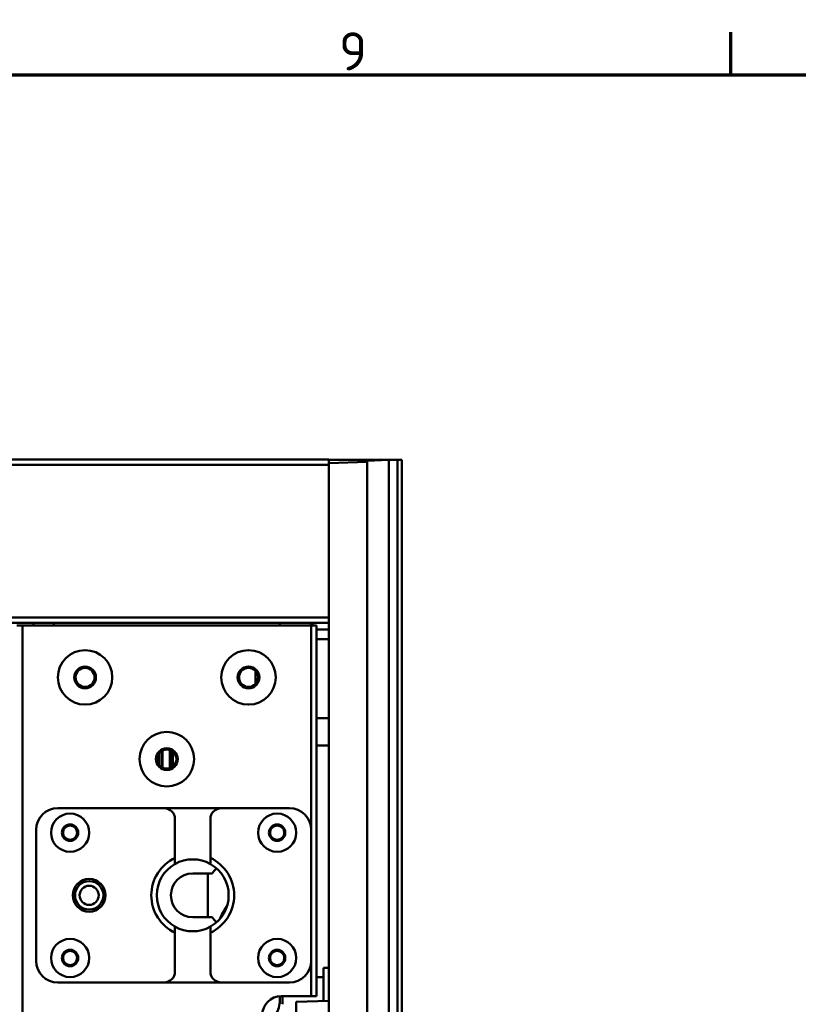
# Model space of a CAD drawing. Header units: millimetres. Extents: x 0 to 4584, y -120 to 1188.
# Tile 52 of 105: x 430 to 573, y 977 to 1158. Entities that reach past the tile are written whole.
import ezdxf

# ---------------------------------------------------------------- set-up
doc = ezdxf.new("R2010")
doc.units = ezdxf.units.MM
doc.header["$LTSCALE"] = 2
doc.layers.get('0').update_dxf_attribs({"lineweight": 25})
doc.layers.add('Rahmen (ISO)', color=7, linetype='Continuous', lineweight=70)
doc.layers.add('Sichtbar (ISO)', color=7, linetype='Continuous', lineweight=50)
doc.styles.add('Notiztext (DIN)', font='isocpeur.ttf')

# ---------------------------------------------------------------- blocks, each defined once
blk = doc.blocks.new('Ränder Vorgaberahmen')
at = {"layer": 'Rahmen (ISO)'}
blk.add_line((280.333, 574), (280.333, 577.9), dxfattribs=at)
at = {"layer": 'Rahmen (ISO)', "flags": 128}
blk.add_lwpolyline([(20, 20), (20, 574), (821, 574), (821, 20), (20, 20)], dxfattribs=at)
at = {"layer": 'Rahmen (ISO)', "insert": (244.37, 574.4), "char_height": 3.5, "attachment_point": 7, "style": 'Notiztext (DIN)'}
blk.add_mtext('9', dxfattribs=at)

msp = doc.modelspace()

# ---------------------------------------------------------------- linework, layer by layer
at = {"layer": 'Sichtbar (ISO)'}
for p, q in [((427.378, 1077.4063), (486.878, 1077.4063)), ((486.878, 1076.4063), (486.878, 1077.4063)), ((486.878, 1077.3063), (497.878, 1077.3063)), ((497.878, 1077.3032), (493.878, 1077.1635)), ((493.878, 1077.1635), (493.878, 827.6429)), ((497.878, 1077.3063), (497.878, 1077.3032)), ((497.878, 1077.3063), (499.478, 1077.3063)), ((497.878, 1077.3032), (497.878, 827.5032)), ((499.478, 1077.3063), (500.278, 1077.3063)), ((499.478, 1077.3063), (499.478, 827.5063)), ((500.278, 1077.3063), (500.278, 852.6163)), ((427.378, 1076.4063), (486.878, 1076.4063)), ((486.878, 1076.7189), (493.878, 1076.9634)), ((486.878, 1048.4063), (486.878, 1076.4063)), ((427.378, 1048.4063), (486.878, 1048.4063)), ((486.878, 1047.7222), (486.878, 1048.4063)), ((427.378, 1047.4063), (486.878, 1047.4063)), ((430.628, 1046.9063), (429.628, 1046.9063)), ((483.628, 1046.9063), (430.628, 1046.9063)), ((430.628, 607.9063), (430.628, 1046.9063)), ((432.678, 1047.4063), (432.678, 1046.9063)), ((436.378, 1046.9063), (436.378, 1047.4063)), ((477.878, 1046.9063), (477.878, 1047.4063)), ((483.578, 1046.9063), (483.578, 1047.4063)), ((483.628, 1009.4063), (483.628, 1046.9063)), ((484.628, 1046.9063), (483.628, 1046.9063)), ((483.878, 1046.9063), (483.878, 1047.4063)), ((484.628, 978.9063), (484.628, 1046.9063)), ((486.878, 1047.7222), (486.878, 828.0874)), ((486.878, 1046.1711), (484.628, 1046.1711)), ((486.878, 1044.4391), (484.628, 1044.4391)), ((473.378, 1036.1816), (473.378, 1038.6311)), ((486.878, 1029.9032), (484.628, 1029.9032)), ((486.878, 1024.9032), (484.628, 1024.9032)), ((455.8076, 1021.2579), (455.8076, 1023.5548)), ((456.2992, 1020.865), (456.2992, 1023.9476)), ((456.309, 1023.9528), (456.309, 1020.8598)), ((457.6973, 1020.7515), (457.6973, 1024.0611)), ((458.1302, 1020.9717), (458.1302, 1023.841)), ((458.2394, 1023.7581), (458.2394, 1021.0545)), ((456.628, 1013.4063), (437.128, 1013.4063)), ((456.628, 1013.4063), (467.128, 1013.4063)), ((479.628, 1013.4063), (467.128, 1013.4063)), ((458.628, 1011.4063), (458.628, 1004.2764)), ((465.128, 1011.4063), (465.128, 1004.2764)), ((433.128, 1009.4063), (433.128, 985.4063)), ((483.628, 985.4063), (483.628, 1009.4063)), ((461.878, 1001.4063), (465.4409, 1001.4063)), ((464.678, 1001.4063), (464.678, 993.4063)), ((465.4409, 993.4063), (461.878, 993.4063)), ((458.628, 990.5363), (458.628, 983.4063)), ((465.128, 990.5363), (465.128, 983.4063)), ((483.628, 978.9063), (483.628, 985.4063)), ((485.878, 978.0091), (485.878, 984.1032)), ((486.878, 984.1032), (485.878, 984.1032)), ((437.128, 981.4063), (456.628, 981.4063)), ((467.128, 981.4063), (456.628, 981.4063)), ((467.128, 981.4063), (479.628, 981.4063)), ((485.878, 982.4063), (484.628, 982.4063)), ((477.878, 978.2065), (477.878, 978.8974)), ((483.628, 978.9063), (478.128, 978.9063)), ((478.378, 978.296), (478.378, 978.9063)), ((480.878, 977.8782), (486.878, 978.0353)), ((480.878, 968.0282), (480.878, 977.8782)), ((483.628, 978.9063), (484.628, 978.9063))]:
    msp.add_line(p, q, dxfattribs=at)
for centre, radius in [((442.128, 1037.4063), 5), ((472.128, 1037.4063), 5), ((442.128, 1037.4063), 2), ((442.128, 1037.4063), 1.75), ((472.128, 1037.4063), 2), ((472.128, 1037.4063), 1.75), ((457.128, 1022.4063), 5), ((457.128, 1022.4063), 2), ((457.128, 1022.4063), 1.75), ((439.378, 1008.9063), 3.5), ((477.378, 1008.9063), 3.5), ((439.378, 1008.9063), 1.5), ((439.378, 1008.9063), 1.3), ((477.378, 1008.9063), 1.5), ((477.378, 1008.9063), 1.3), ((442.878, 997.4063), 3), ((442.878, 997.4063), 2.6), ((442.878, 997.4063), 1.75), ((439.378, 985.9063), 3.5), ((477.378, 985.9063), 3.5), ((439.378, 985.9063), 1.5), ((439.378, 985.9063), 1.3), ((477.378, 985.9063), 1.5), ((477.378, 985.9063), 1.3)]:
    msp.add_circle(centre, radius, dxfattribs=at)
for centre, radius, start, end in [((437.128, 1009.4063), 4, 90, 180), ((456.628, 1011.4063), 2, 0, 90), ((467.128, 1011.4063), 2, 90, 180), ((479.628, 1009.4063), 4, 0, 90), ((461.878, 997.4063), 7.6, 115.317348, 244.682655), ((461.878, 997.4063), 6.6, 119.50005, 240.499955), ((461.878, 997.4063), 6.6, 60.499955, 119.50005), ((461.878, 997.4063), 7.6, 295.317348, 64.682655), ((461.878, 997.4063), 6.6, 299.500048, 60.499955), ((461.878, 997.4063), 4, 90, 270), ((470.878, 997.4063), 6.75, 133.090143, 143.658797), ((470.878, 997.4063), 6.75, 216.341203, 226.909857), ((461.878, 997.4063), 6.6, 240.499955, 299.500048), ((437.128, 985.4063), 4, 180, 270), ((479.628, 985.4063), 4, 270, 0), ((456.628, 983.4063), 2, 270, 0), ((467.128, 983.4063), 2, 180, 270), ((478.128, 975.4063), 3.5, 90, 180), ((472.878, 978.2063), 5, 318.652444, 351.638731)]:
    msp.add_arc(centre, radius, start, end, dxfattribs=at)
for points, weights in [([(458.628, 1004.2764), (458.628, 1003.6739), (458.628, 1003.1507)], [1.01197300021, 1.01637058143, 1.01437217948]), ([(465.128, 1003.1507), (465.128, 1003.6739), (465.128, 1004.2764)], [1.01437217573, 1.01637057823, 1.01197299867]), ([(458.628, 991.662), (458.628, 991.1388), (458.628, 990.5363)], [1.01437218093, 1.01637058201, 1.01197300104]), ([(465.128, 990.5363), (465.128, 991.1388), (465.128, 991.662)], [1.0119729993, 1.01637057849, 1.01437217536])]:
    msp.add_rational_spline(points, weights, degree=2, dxfattribs=at)
for points, knots in [([(466.8377, 993.0518), (467.186, 993.8232), (467.5856, 994.5724), (468.0143, 995.3034), (468.0939, 995.4391), (468.1744, 995.5741), (468.256, 995.7086)], [0.524595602, 0.524595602, 0.524595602, 0.524595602, 0.626120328, 0.626120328, 0.626120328, 0.644965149, 0.644965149, 0.644965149, 0.644965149]), ([(477.878, 978.2065), (477.878, 978.0854), (477.8736, 977.9635), (477.8558, 977.7203), (477.8426, 977.5996), (477.8249, 977.4792)], [0.0000016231, 0.0000016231, 0.0000016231, 0.0000016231, 0.0370276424, 0.0370276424, 0.0735145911, 0.0735145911, 0.0735145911, 0.0735145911]), ([(478.3195, 977.4063), (478.339, 977.555), (478.3538, 977.7041), (478.3734, 978.0015), (478.3782, 978.1492), (478.378, 978.296)], [-0.0897493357, -0.0897493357, -0.0897493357, -0.0897493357, -0.0447497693, -0.0447497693, -0.000001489, -0.000001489, -0.000001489, -0.000001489])]:
    msp.add_open_spline(points, degree=3, knots=knots, dxfattribs=at)

# ---------------------------------------------------------------- block references
at = {"xscale": 2, "yscale": 2, "zscale": 2}
msp.add_blockref('Ränder Vorgaberahmen', (0, 0), dxfattribs=at)

doc.saveas('drawing.dxf')
